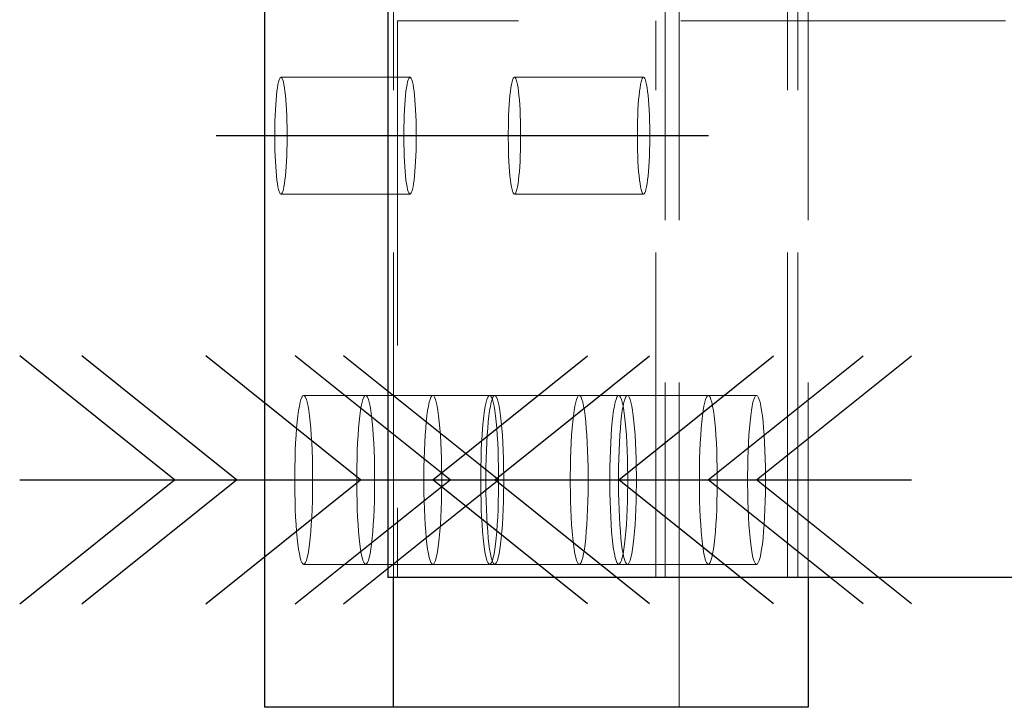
# Model space of a CAD drawing. Header units: millimetres. Extents: x 3526 to 4380, y 11541 to 12002.
# Tile 40 of 127: x 3574.12 to 3581.7, y 11852.39 to 11857.68. Entities that reach past the tile are written whole.
import ezdxf

# ---------------------------------------------------------------- set-up
doc = ezdxf.new("R2010")
doc.units = ezdxf.units.MM
doc.header["$LTSCALE"] = 10
doc.linetypes.add('HIDDEN', pattern=[0.375, 0.25, -0.125])
doc.linetypes.add('MITTE', pattern=[2, 1.25, -0.25, 0.25, -0.25])
for name, color, linetype in [('PS_BOLT', 4, 'Continuous'), ('PS_MID', 5, 'MITTE'), ('PS_SHAPE', 3, 'Continuous')]:
    doc.layers.add(name, color=color, linetype=linetype)
doc.layers.add('PS_Hidden', color=2, linetype='HIDDEN', lineweight=9)
doc.layers.add('PS_SOLID', color=7, linetype='Continuous', lineweight=30)

# ---------------------------------------------------------------- blocks, each defined once
blk = doc.blocks.new('*X306')
at = {"color": 30, "linetype": 'Continuous'}
for p, q in [((3577.4308, 11854.1351), (3576.2376, 11855.0897)), ((3579.4195, 11854.1351), (3580.6127, 11855.0897)), ((3576.2376, 11853.1806), (3577.4308, 11854.1351)), ((3576.2376, 11854.1351), (3580.6127, 11854.1351)), ((3580.6127, 11853.1806), (3579.4195, 11854.1351))]:
    blk.add_line(p, q, dxfattribs=at)
blk = doc.blocks.new('*X312')
at = {"color": 30, "linetype": 'Continuous'}
for p, q in [((3575.3083, 11854.1351), (3574.1151, 11855.0897)), ((3577.297, 11854.1351), (3578.4902, 11855.0897)), ((3574.1151, 11853.1806), (3575.3083, 11854.1351)), ((3574.1151, 11854.1351), (3578.4902, 11854.1351)), ((3578.4902, 11853.1806), (3577.297, 11854.1351))]:
    blk.add_line(p, q, dxfattribs=at)
blk = doc.blocks.new('*X313')
at = {"layer": 'PS_Hidden', "color": 2, "linetype": 'HIDDEN'}
for p, q in [((3579.1946, 11852.3851), (3579.1946, 11863.3851)), ((3576.9945, 11853.3851), (3576.9945, 11862.3851)), ((3579.0866, 11862.3851), (3579.0866, 11853.3851)), ((3580.0297, 11853.3851), (3580.0297, 11862.3851)), ((3580.1093, 11853.3851), (3580.1093, 11862.3851)), ((3580.1889, 11862.3851), (3580.1889, 11853.3851)), ((3660.4585, 11857.6701), (3577.0241, 11857.6701)), ((3577.0241, 11857.6701), (3577.0241, 11853.3851)), ((3579.0146, 11853.3851), (3579.0146, 11857.6701)), ((3576.1087, 11857.1987), (3576.1044, 11857.1786)), ((3576.1132, 11857.2145), (3576.1087, 11857.1987)), ((3576.1179, 11857.2259), (3576.1132, 11857.2145)), ((3576.1227, 11857.2328), (3576.1179, 11857.2259)), ((3576.1275, 11857.2351), (3576.1227, 11857.2328)), ((3576.1324, 11857.2328), (3576.1275, 11857.2351)), ((3577.1219, 11857.2351), (3576.1275, 11857.2351)), ((3576.1371, 11857.2259), (3576.1324, 11857.2328)), ((3576.1418, 11857.2145), (3576.1371, 11857.2259)), ((3576.1464, 11857.1987), (3576.1418, 11857.2145)), ((3576.1507, 11857.1786), (3576.1464, 11857.1987)), ((3577.0987, 11857.1786), (3577.1031, 11857.1987)), ((3577.1031, 11857.1987), (3577.1076, 11857.2145)), ((3577.1076, 11857.2145), (3577.1123, 11857.2259)), ((3577.1123, 11857.2259), (3577.1171, 11857.2328)), ((3577.1171, 11857.2328), (3577.1219, 11857.2351)), ((3577.1219, 11857.2351), (3577.1267, 11857.2328)), ((3577.1267, 11857.2328), (3577.1315, 11857.2259)), ((3577.1315, 11857.2259), (3577.1362, 11857.2145)), ((3577.1362, 11857.2145), (3577.1407, 11857.1987)), ((3577.1407, 11857.1987), (3577.1451, 11857.1786)), ((3577.9075, 11857.1987), (3577.9032, 11857.1786)), ((3577.9121, 11857.2145), (3577.9075, 11857.1987)), ((3577.9167, 11857.2259), (3577.9121, 11857.2145)), ((3577.9215, 11857.2328), (3577.9167, 11857.2259)), ((3577.9264, 11857.2351), (3577.9215, 11857.2328)), ((3577.9312, 11857.2328), (3577.9264, 11857.2351)), ((3578.9207, 11857.2351), (3577.9264, 11857.2351)), ((3577.936, 11857.2259), (3577.9312, 11857.2328)), ((3577.9407, 11857.2145), (3577.936, 11857.2259)), ((3577.9452, 11857.1987), (3577.9407, 11857.2145)), ((3577.9495, 11857.1786), (3577.9452, 11857.1987)), ((3578.8975, 11857.1786), (3578.9019, 11857.1987)), ((3578.9019, 11857.1987), (3578.9064, 11857.2145)), ((3578.9064, 11857.2145), (3578.9111, 11857.2259)), ((3578.9111, 11857.2259), (3578.9159, 11857.2328)), ((3578.9159, 11857.2328), (3578.9207, 11857.2351)), ((3578.9207, 11857.2351), (3578.9255, 11857.2328)), ((3578.9255, 11857.2328), (3578.9303, 11857.2259)), ((3578.9303, 11857.2259), (3578.935, 11857.2145)), ((3578.935, 11857.2145), (3578.9395, 11857.1987)), ((3578.9395, 11857.1987), (3578.9439, 11857.1786)), ((3576.0964, 11857.1266), (3576.0929, 11857.0952)), ((3576.1003, 11857.1545), (3576.0964, 11857.1266)), ((3576.1044, 11857.1786), (3576.1003, 11857.1545)), ((3576.1548, 11857.1545), (3576.1507, 11857.1786)), ((3576.1586, 11857.1266), (3576.1548, 11857.1545)), ((3576.1621, 11857.0952), (3576.1586, 11857.1266)), ((3577.0873, 11857.0952), (3577.0908, 11857.1266)), ((3577.0908, 11857.1266), (3577.0946, 11857.1545)), ((3577.0946, 11857.1545), (3577.0987, 11857.1786)), ((3577.1451, 11857.1786), (3577.1492, 11857.1545)), ((3577.1492, 11857.1545), (3577.153, 11857.1266)), ((3577.153, 11857.1266), (3577.1565, 11857.0952)), ((3577.8953, 11857.1266), (3577.8917, 11857.0952)), ((3577.8991, 11857.1545), (3577.8953, 11857.1266)), ((3577.9032, 11857.1786), (3577.8991, 11857.1545)), ((3577.9536, 11857.1545), (3577.9495, 11857.1786)), ((3577.9575, 11857.1266), (3577.9536, 11857.1545)), ((3577.961, 11857.0952), (3577.9575, 11857.1266)), ((3578.8861, 11857.0952), (3578.8896, 11857.1266)), ((3578.8896, 11857.1266), (3578.8934, 11857.1545)), ((3578.8934, 11857.1545), (3578.8975, 11857.1786)), ((3578.9439, 11857.1786), (3578.948, 11857.1545)), ((3578.948, 11857.1545), (3578.9518, 11857.1266)), ((3578.9518, 11857.1266), (3578.9553, 11857.0952)), ((3576.0898, 11857.0606), (3576.087, 11857.0232)), ((3576.0929, 11857.0952), (3576.0898, 11857.0606)), ((3576.1653, 11857.0606), (3576.1621, 11857.0952)), ((3576.1681, 11857.0232), (3576.1653, 11857.0606)), ((3577.0814, 11857.0232), (3577.0841, 11857.0606)), ((3577.0841, 11857.0606), (3577.0873, 11857.0952)), ((3577.1565, 11857.0952), (3577.1597, 11857.0606)), ((3577.1597, 11857.0606), (3577.1624, 11857.0232)), ((3577.8886, 11857.0606), (3577.8858, 11857.0232)), ((3577.8917, 11857.0952), (3577.8886, 11857.0606)), ((3577.9641, 11857.0606), (3577.961, 11857.0952)), ((3577.9669, 11857.0232), (3577.9641, 11857.0606)), ((3578.8802, 11857.0232), (3578.8829, 11857.0606)), ((3578.8829, 11857.0606), (3578.8861, 11857.0952)), ((3578.9553, 11857.0952), (3578.9585, 11857.0606)), ((3578.9585, 11857.0606), (3578.9612, 11857.0232)), ((3576.0847, 11856.9833), (3576.0828, 11856.9414)), ((3576.087, 11857.0232), (3576.0847, 11856.9833)), ((3576.1704, 11856.9833), (3576.1681, 11857.0232)), ((3576.1723, 11856.9414), (3576.1704, 11856.9833)), ((3577.0771, 11856.9414), (3577.079, 11856.9833)), ((3577.079, 11856.9833), (3577.0814, 11857.0232)), ((3577.1624, 11857.0232), (3577.1648, 11856.9833)), ((3577.1648, 11856.9833), (3577.1667, 11856.9414)), ((3577.8835, 11856.9833), (3577.8816, 11856.9414)), ((3577.8858, 11857.0232), (3577.8835, 11856.9833)), ((3577.9692, 11856.9833), (3577.9669, 11857.0232)), ((3577.9711, 11856.9414), (3577.9692, 11856.9833)), ((3578.8759, 11856.9414), (3578.8778, 11856.9833)), ((3578.8778, 11856.9833), (3578.8802, 11857.0232)), ((3578.9612, 11857.0232), (3578.9636, 11856.9833)), ((3578.9636, 11856.9833), (3578.9655, 11856.9414)), ((3576.0813, 11856.8979), (3576.0803, 11856.8533)), ((3576.0828, 11856.9414), (3576.0813, 11856.8979)), ((3576.1738, 11856.8979), (3576.1723, 11856.9414)), ((3576.1747, 11856.8533), (3576.1738, 11856.8979)), ((3577.0747, 11856.8533), (3577.0757, 11856.8979)), ((3577.0757, 11856.8979), (3577.0771, 11856.9414)), ((3577.1667, 11856.9414), (3577.1681, 11856.8979)), ((3577.1681, 11856.8979), (3577.1691, 11856.8533)), ((3577.8801, 11856.8979), (3577.8792, 11856.8533)), ((3577.8816, 11856.9414), (3577.8801, 11856.8979)), ((3577.9726, 11856.8979), (3577.9711, 11856.9414)), ((3577.9736, 11856.8533), (3577.9726, 11856.8979)), ((3578.8735, 11856.8533), (3578.8745, 11856.8979)), ((3578.8745, 11856.8979), (3578.8759, 11856.9414)), ((3578.9655, 11856.9414), (3578.9669, 11856.8979)), ((3578.9669, 11856.8979), (3578.9679, 11856.8533)), ((3576.0803, 11856.8533), (3576.0798, 11856.8079)), ((3576.1752, 11856.8079), (3576.1747, 11856.8533)), ((3577.0742, 11856.8079), (3577.0747, 11856.8533)), ((3577.1691, 11856.8533), (3577.1696, 11856.8079)), ((3577.8792, 11856.8533), (3577.8787, 11856.8079)), ((3577.9741, 11856.8079), (3577.9736, 11856.8533)), ((3578.873, 11856.8079), (3578.8735, 11856.8533)), ((3578.9679, 11856.8533), (3578.9684, 11856.8079)), ((3576.0798, 11856.8079), (3576.0798, 11856.7624)), ((3576.0798, 11856.7624), (3576.0803, 11856.717)), ((3576.1747, 11856.717), (3576.1752, 11856.7624)), ((3576.1752, 11856.7624), (3576.1752, 11856.8079)), ((3577.0742, 11856.7624), (3577.0742, 11856.8079)), ((3577.0747, 11856.717), (3577.0742, 11856.7624)), ((3577.1696, 11856.7624), (3577.1691, 11856.717)), ((3577.1696, 11856.8079), (3577.1696, 11856.7624)), ((3577.8787, 11856.8079), (3577.8787, 11856.7624)), ((3577.8787, 11856.7624), (3577.8792, 11856.717)), ((3577.9736, 11856.717), (3577.9741, 11856.7624)), ((3577.9741, 11856.7624), (3577.9741, 11856.8079)), ((3578.873, 11856.7624), (3578.873, 11856.8079)), ((3578.8735, 11856.717), (3578.873, 11856.7624)), ((3578.9684, 11856.7624), (3578.9679, 11856.717)), ((3578.9684, 11856.8079), (3578.9684, 11856.7624)), ((3576.0803, 11856.717), (3576.0813, 11856.6724)), ((3576.0813, 11856.6724), (3576.0828, 11856.6289)), ((3576.1723, 11856.6289), (3576.1738, 11856.6724)), ((3576.1738, 11856.6724), (3576.1747, 11856.717)), ((3577.0757, 11856.6724), (3577.0747, 11856.717)), ((3577.0771, 11856.6289), (3577.0757, 11856.6724)), ((3577.1681, 11856.6724), (3577.1667, 11856.6289)), ((3577.1691, 11856.717), (3577.1681, 11856.6724)), ((3577.8792, 11856.717), (3577.8801, 11856.6724)), ((3577.8801, 11856.6724), (3577.8816, 11856.6289)), ((3577.9711, 11856.6289), (3577.9726, 11856.6724)), ((3577.9726, 11856.6724), (3577.9736, 11856.717)), ((3578.8745, 11856.6724), (3578.8735, 11856.717)), ((3578.8759, 11856.6289), (3578.8745, 11856.6724)), ((3578.9669, 11856.6724), (3578.9655, 11856.6289)), ((3578.9679, 11856.717), (3578.9669, 11856.6724)), ((3576.0828, 11856.6289), (3576.0847, 11856.587)), ((3576.1704, 11856.587), (3576.1723, 11856.6289)), ((3577.079, 11856.587), (3577.0771, 11856.6289)), ((3577.1667, 11856.6289), (3577.1648, 11856.587)), ((3577.8816, 11856.6289), (3577.8835, 11856.587)), ((3577.9692, 11856.587), (3577.9711, 11856.6289)), ((3578.8778, 11856.587), (3578.8759, 11856.6289)), ((3578.9655, 11856.6289), (3578.9636, 11856.587)), ((3576.0847, 11856.587), (3576.087, 11856.5471)), ((3576.087, 11856.5471), (3576.0898, 11856.5097)), ((3576.1653, 11856.5097), (3576.1681, 11856.5471)), ((3576.1681, 11856.5471), (3576.1704, 11856.587)), ((3577.0814, 11856.5471), (3577.079, 11856.587)), ((3577.0841, 11856.5097), (3577.0814, 11856.5471)), ((3577.1624, 11856.5471), (3577.1597, 11856.5097)), ((3577.1648, 11856.587), (3577.1624, 11856.5471)), ((3577.8835, 11856.587), (3577.8858, 11856.5471)), ((3577.8858, 11856.5471), (3577.8886, 11856.5097)), ((3577.9641, 11856.5097), (3577.9669, 11856.5471)), ((3577.9669, 11856.5471), (3577.9692, 11856.587)), ((3578.8802, 11856.5471), (3578.8778, 11856.587)), ((3578.8829, 11856.5097), (3578.8802, 11856.5471)), ((3578.9612, 11856.5471), (3578.9585, 11856.5097)), ((3578.9636, 11856.587), (3578.9612, 11856.5471)), ((3576.0898, 11856.5097), (3576.0929, 11856.4751)), ((3576.0929, 11856.4751), (3576.0964, 11856.4437)), ((3576.0964, 11856.4437), (3576.1003, 11856.4158)), ((3576.1548, 11856.4158), (3576.1586, 11856.4437)), ((3576.1586, 11856.4437), (3576.1621, 11856.4751)), ((3576.1621, 11856.4751), (3576.1653, 11856.5097)), ((3577.0873, 11856.4751), (3577.0841, 11856.5097)), ((3577.0908, 11856.4437), (3577.0873, 11856.4751)), ((3577.0946, 11856.4158), (3577.0908, 11856.4437)), ((3577.153, 11856.4437), (3577.1492, 11856.4158)), ((3577.1565, 11856.4751), (3577.153, 11856.4437)), ((3577.1597, 11856.5097), (3577.1565, 11856.4751)), ((3577.8886, 11856.5097), (3577.8917, 11856.4751)), ((3577.8917, 11856.4751), (3577.8953, 11856.4437)), ((3577.8953, 11856.4437), (3577.8991, 11856.4158)), ((3577.9536, 11856.4158), (3577.9575, 11856.4437)), ((3577.9575, 11856.4437), (3577.961, 11856.4751)), ((3577.961, 11856.4751), (3577.9641, 11856.5097)), ((3578.8861, 11856.4751), (3578.8829, 11856.5097)), ((3578.8896, 11856.4437), (3578.8861, 11856.4751)), ((3578.8934, 11856.4158), (3578.8896, 11856.4437)), ((3578.9518, 11856.4437), (3578.948, 11856.4158)), ((3578.9553, 11856.4751), (3578.9518, 11856.4437)), ((3578.9585, 11856.5097), (3578.9553, 11856.4751)), ((3576.1003, 11856.4158), (3576.1044, 11856.3917)), ((3576.1044, 11856.3917), (3576.1087, 11856.3716)), ((3576.1087, 11856.3716), (3576.1132, 11856.3558)), ((3576.1418, 11856.3558), (3576.1464, 11856.3716)), ((3576.1464, 11856.3716), (3576.1507, 11856.3917)), ((3576.1507, 11856.3917), (3576.1548, 11856.4158)), ((3577.0987, 11856.3917), (3577.0946, 11856.4158)), ((3577.1031, 11856.3716), (3577.0987, 11856.3917)), ((3577.1076, 11856.3558), (3577.1031, 11856.3716)), ((3577.1407, 11856.3716), (3577.1362, 11856.3558)), ((3577.1451, 11856.3917), (3577.1407, 11856.3716)), ((3577.1492, 11856.4158), (3577.1451, 11856.3917)), ((3577.8991, 11856.4158), (3577.9032, 11856.3917)), ((3577.9032, 11856.3917), (3577.9075, 11856.3716)), ((3577.9075, 11856.3716), (3577.9121, 11856.3558)), ((3577.9407, 11856.3558), (3577.9452, 11856.3716)), ((3577.9452, 11856.3716), (3577.9495, 11856.3917)), ((3577.9495, 11856.3917), (3577.9536, 11856.4158)), ((3578.8975, 11856.3917), (3578.8934, 11856.4158)), ((3578.9019, 11856.3716), (3578.8975, 11856.3917)), ((3578.9064, 11856.3558), (3578.9019, 11856.3716)), ((3578.9395, 11856.3716), (3578.935, 11856.3558)), ((3578.9439, 11856.3917), (3578.9395, 11856.3716)), ((3578.948, 11856.4158), (3578.9439, 11856.3917)), ((3576.1132, 11856.3558), (3576.1179, 11856.3444)), ((3576.1179, 11856.3444), (3576.1227, 11856.3375)), ((3576.1227, 11856.3375), (3576.1275, 11856.3351)), ((3576.1275, 11856.3351), (3576.1324, 11856.3375)), ((3577.1219, 11856.3351), (3576.1275, 11856.3351)), ((3576.1324, 11856.3375), (3576.1371, 11856.3444)), ((3576.1371, 11856.3444), (3576.1418, 11856.3558)), ((3577.1123, 11856.3444), (3577.1076, 11856.3558)), ((3577.1171, 11856.3375), (3577.1123, 11856.3444)), ((3577.1219, 11856.3351), (3577.1171, 11856.3375)), ((3577.1267, 11856.3375), (3577.1219, 11856.3351)), ((3577.1315, 11856.3444), (3577.1267, 11856.3375)), ((3577.1362, 11856.3558), (3577.1315, 11856.3444)), ((3577.9121, 11856.3558), (3577.9167, 11856.3444)), ((3577.9167, 11856.3444), (3577.9215, 11856.3375)), ((3577.9215, 11856.3375), (3577.9264, 11856.3351)), ((3577.9264, 11856.3351), (3577.9312, 11856.3375)), ((3578.9207, 11856.3351), (3577.9264, 11856.3351)), ((3577.9312, 11856.3375), (3577.936, 11856.3444)), ((3577.936, 11856.3444), (3577.9407, 11856.3558)), ((3578.9111, 11856.3444), (3578.9064, 11856.3558)), ((3578.9159, 11856.3375), (3578.9111, 11856.3444)), ((3578.9207, 11856.3351), (3578.9159, 11856.3375)), ((3578.9255, 11856.3375), (3578.9207, 11856.3351)), ((3578.9303, 11856.3444), (3578.9255, 11856.3375)), ((3578.935, 11856.3558), (3578.9303, 11856.3444)), ((3576.2888, 11854.7718), (3576.282, 11854.7553)), ((3576.2957, 11854.7818), (3576.2888, 11854.7718)), ((3576.3026, 11854.7851), (3576.2957, 11854.7818)), ((3576.3096, 11854.7818), (3576.3026, 11854.7851)), ((3577.297, 11854.7851), (3576.3026, 11854.7851)), ((3576.3165, 11854.7718), (3576.3096, 11854.7818)), ((3576.3233, 11854.7553), (3576.3165, 11854.7718)), ((3576.7663, 11854.7718), (3576.7596, 11854.7553)), ((3576.7732, 11854.7818), (3576.7663, 11854.7718)), ((3576.7802, 11854.7851), (3576.7732, 11854.7818)), ((3576.7872, 11854.7818), (3576.7802, 11854.7851)), ((3576.7941, 11854.7718), (3576.7872, 11854.7818)), ((3576.8009, 11854.7553), (3576.7941, 11854.7718)), ((3577.2763, 11854.7553), (3577.2831, 11854.7718)), ((3577.2831, 11854.7718), (3577.29, 11854.7818)), ((3577.29, 11854.7818), (3577.297, 11854.7851)), ((3577.297, 11854.7851), (3577.304, 11854.7818)), ((3577.7746, 11854.7851), (3577.297, 11854.7851)), ((3577.304, 11854.7818), (3577.3109, 11854.7718)), ((3577.3109, 11854.7718), (3577.3176, 11854.7553)), ((3577.7214, 11854.7718), (3577.7147, 11854.7553)), ((3577.7284, 11854.7818), (3577.7214, 11854.7718)), ((3577.7353, 11854.7851), (3577.7284, 11854.7818)), ((3577.7423, 11854.7818), (3577.7353, 11854.7851)), ((3577.7492, 11854.7718), (3577.7423, 11854.7818)), ((3577.756, 11854.7553), (3577.7492, 11854.7718)), ((3577.7539, 11854.7553), (3577.7607, 11854.7718)), ((3577.7607, 11854.7718), (3577.7676, 11854.7818)), ((3577.7676, 11854.7818), (3577.7746, 11854.7851)), ((3577.7746, 11854.7851), (3577.7815, 11854.7818)), ((3578.7297, 11854.7851), (3577.7746, 11854.7851)), ((3577.7815, 11854.7818), (3577.7884, 11854.7718)), ((3577.7884, 11854.7718), (3577.7952, 11854.7553)), ((3578.4113, 11854.7718), (3578.4045, 11854.7553)), ((3578.4182, 11854.7818), (3578.4113, 11854.7718)), ((3578.4251, 11854.7851), (3578.4182, 11854.7818)), ((3578.4321, 11854.7818), (3578.4251, 11854.7851)), ((3578.439, 11854.7718), (3578.4321, 11854.7818)), ((3578.4458, 11854.7553), (3578.439, 11854.7718)), ((3578.709, 11854.7553), (3578.7158, 11854.7718)), ((3578.7158, 11854.7718), (3578.7227, 11854.7818)), ((3578.7227, 11854.7818), (3578.7297, 11854.7851)), ((3578.7297, 11854.7851), (3578.7367, 11854.7818)), ((3579.4195, 11854.7851), (3578.7297, 11854.7851)), ((3578.7367, 11854.7818), (3578.7436, 11854.7718)), ((3578.7436, 11854.7718), (3578.7503, 11854.7553)), ((3578.7827, 11854.7718), (3578.7759, 11854.7553)), ((3578.7896, 11854.7818), (3578.7827, 11854.7718)), ((3578.7966, 11854.7851), (3578.7896, 11854.7818)), ((3578.8036, 11854.7818), (3578.7966, 11854.7851)), ((3578.8105, 11854.7718), (3578.8036, 11854.7818)), ((3578.8172, 11854.7553), (3578.8105, 11854.7718)), ((3579.3989, 11854.7553), (3579.4056, 11854.7718)), ((3579.4056, 11854.7718), (3579.4125, 11854.7818)), ((3579.4125, 11854.7818), (3579.4195, 11854.7851)), ((3579.4195, 11854.7851), (3579.4265, 11854.7818)), ((3579.7909, 11854.7851), (3579.4195, 11854.7851)), ((3579.4265, 11854.7818), (3579.4334, 11854.7718)), ((3579.4334, 11854.7718), (3579.4402, 11854.7553)), ((3579.7703, 11854.7553), (3579.7771, 11854.7718)), ((3579.7771, 11854.7718), (3579.784, 11854.7818)), ((3579.784, 11854.7818), (3579.7909, 11854.7851)), ((3579.7909, 11854.7851), (3579.7979, 11854.7818)), ((3579.7979, 11854.7818), (3579.8048, 11854.7718)), ((3579.8048, 11854.7718), (3579.8116, 11854.7553)), ((3576.2692, 11854.7035), (3576.2632, 11854.6686)), ((3576.2754, 11854.7325), (3576.2692, 11854.7035)), ((3576.282, 11854.7553), (3576.2754, 11854.7325)), ((3576.3298, 11854.7325), (3576.3233, 11854.7553)), ((3576.3361, 11854.7035), (3576.3298, 11854.7325)), ((3576.342, 11854.6686), (3576.3361, 11854.7035)), ((3576.7467, 11854.7035), (3576.7408, 11854.6686)), ((3576.753, 11854.7325), (3576.7467, 11854.7035)), ((3576.7596, 11854.7553), (3576.753, 11854.7325)), ((3576.8074, 11854.7325), (3576.8009, 11854.7553)), ((3576.8137, 11854.7035), (3576.8074, 11854.7325)), ((3576.8196, 11854.6686), (3576.8137, 11854.7035)), ((3577.2576, 11854.6686), (3577.2635, 11854.7035)), ((3577.2635, 11854.7035), (3577.2698, 11854.7325)), ((3577.2698, 11854.7325), (3577.2763, 11854.7553)), ((3577.3176, 11854.7553), (3577.3242, 11854.7325)), ((3577.3242, 11854.7325), (3577.3305, 11854.7035)), ((3577.3305, 11854.7035), (3577.3364, 11854.6686)), ((3577.7019, 11854.7035), (3577.6959, 11854.6686)), ((3577.7081, 11854.7325), (3577.7019, 11854.7035)), ((3577.7147, 11854.7553), (3577.7081, 11854.7325)), ((3577.7352, 11854.6686), (3577.7411, 11854.7035)), ((3577.7411, 11854.7035), (3577.7474, 11854.7325)), ((3577.7474, 11854.7325), (3577.7539, 11854.7553)), ((3577.7625, 11854.7325), (3577.756, 11854.7553)), ((3577.7688, 11854.7035), (3577.7625, 11854.7325)), ((3577.7747, 11854.6686), (3577.7688, 11854.7035)), ((3577.7952, 11854.7553), (3577.8018, 11854.7325)), ((3577.8018, 11854.7325), (3577.808, 11854.7035)), ((3577.808, 11854.7035), (3577.814, 11854.6686)), ((3578.3917, 11854.7035), (3578.3857, 11854.6686)), ((3578.3979, 11854.7325), (3578.3917, 11854.7035)), ((3578.4045, 11854.7553), (3578.3979, 11854.7325)), ((3578.4524, 11854.7325), (3578.4458, 11854.7553)), ((3578.4586, 11854.7035), (3578.4524, 11854.7325)), ((3578.4646, 11854.6686), (3578.4586, 11854.7035)), ((3578.6903, 11854.6686), (3578.6962, 11854.7035)), ((3578.6962, 11854.7035), (3578.7025, 11854.7325)), ((3578.7025, 11854.7325), (3578.709, 11854.7553)), ((3578.7503, 11854.7553), (3578.7569, 11854.7325)), ((3578.7569, 11854.7325), (3578.7632, 11854.7035)), ((3578.7631, 11854.7035), (3578.7572, 11854.6686)), ((3578.7694, 11854.7325), (3578.7631, 11854.7035)), ((3578.7632, 11854.7035), (3578.7691, 11854.6686)), ((3578.7759, 11854.7553), (3578.7694, 11854.7325)), ((3578.8238, 11854.7325), (3578.8172, 11854.7553)), ((3578.8301, 11854.7035), (3578.8238, 11854.7325)), ((3578.836, 11854.6686), (3578.8301, 11854.7035)), ((3579.3801, 11854.6686), (3579.386, 11854.7035)), ((3579.386, 11854.7035), (3579.3923, 11854.7325)), ((3579.3923, 11854.7325), (3579.3989, 11854.7553)), ((3579.4402, 11854.7553), (3579.4467, 11854.7325)), ((3579.4467, 11854.7325), (3579.453, 11854.7035)), ((3579.453, 11854.7035), (3579.4589, 11854.6686)), ((3579.7515, 11854.6686), (3579.7575, 11854.7035)), ((3579.7575, 11854.7035), (3579.7637, 11854.7325)), ((3579.7637, 11854.7325), (3579.7703, 11854.7553)), ((3579.8116, 11854.7553), (3579.8181, 11854.7325)), ((3579.8181, 11854.7325), (3579.8244, 11854.7035)), ((3579.8244, 11854.7035), (3579.8303, 11854.6686)), ((3576.2577, 11854.6283), (3576.2526, 11854.583)), ((3576.2632, 11854.6686), (3576.2577, 11854.6283)), ((3576.3476, 11854.6283), (3576.342, 11854.6686)), ((3576.3526, 11854.583), (3576.3476, 11854.6283)), ((3576.7353, 11854.6283), (3576.7302, 11854.583)), ((3576.7408, 11854.6686), (3576.7353, 11854.6283)), ((3576.8251, 11854.6283), (3576.8196, 11854.6686)), ((3576.8302, 11854.583), (3576.8251, 11854.6283)), ((3577.247, 11854.583), (3577.2521, 11854.6283)), ((3577.2521, 11854.6283), (3577.2576, 11854.6686)), ((3577.3364, 11854.6686), (3577.3419, 11854.6283)), ((3577.3419, 11854.6283), (3577.347, 11854.583)), ((3577.6904, 11854.6283), (3577.6853, 11854.583)), ((3577.6959, 11854.6686), (3577.6904, 11854.6283)), ((3577.7246, 11854.583), (3577.7296, 11854.6283)), ((3577.7296, 11854.6283), (3577.7352, 11854.6686)), ((3577.7803, 11854.6283), (3577.7747, 11854.6686)), ((3577.7853, 11854.583), (3577.7803, 11854.6283)), ((3577.814, 11854.6686), (3577.8195, 11854.6283)), ((3577.8195, 11854.6283), (3577.8246, 11854.583)), ((3578.3802, 11854.6283), (3578.3752, 11854.583)), ((3578.3857, 11854.6686), (3578.3802, 11854.6283)), ((3578.4701, 11854.6283), (3578.4646, 11854.6686)), ((3578.4751, 11854.583), (3578.4701, 11854.6283)), ((3578.6797, 11854.583), (3578.6848, 11854.6283)), ((3578.6848, 11854.6283), (3578.6903, 11854.6686)), ((3578.7517, 11854.6283), (3578.7466, 11854.583)), ((3578.7572, 11854.6686), (3578.7517, 11854.6283)), ((3578.7691, 11854.6686), (3578.7746, 11854.6283)), ((3578.7746, 11854.6283), (3578.7797, 11854.583)), ((3578.8415, 11854.6283), (3578.836, 11854.6686)), ((3578.8466, 11854.583), (3578.8415, 11854.6283)), ((3579.3695, 11854.583), (3579.3746, 11854.6283)), ((3579.3746, 11854.6283), (3579.3801, 11854.6686)), ((3579.4589, 11854.6686), (3579.4644, 11854.6283)), ((3579.4644, 11854.6283), (3579.4695, 11854.583)), ((3579.7409, 11854.583), (3579.746, 11854.6283)), ((3579.746, 11854.6283), (3579.7515, 11854.6686)), ((3579.8303, 11854.6686), (3579.8359, 11854.6283)), ((3579.8359, 11854.6283), (3579.8409, 11854.583)), ((3576.2526, 11854.583), (3576.2481, 11854.533)), ((3576.3572, 11854.533), (3576.3526, 11854.583)), ((3576.7302, 11854.583), (3576.7257, 11854.533)), ((3576.8348, 11854.533), (3576.8302, 11854.583)), ((3577.2424, 11854.533), (3577.247, 11854.583)), ((3577.347, 11854.583), (3577.3515, 11854.533)), ((3577.6853, 11854.583), (3577.6808, 11854.533)), ((3577.72, 11854.533), (3577.7246, 11854.583)), ((3577.7899, 11854.533), (3577.7853, 11854.583)), ((3577.8246, 11854.583), (3577.8291, 11854.533)), ((3578.3752, 11854.583), (3578.3706, 11854.533)), ((3578.4797, 11854.533), (3578.4751, 11854.583)), ((3578.6751, 11854.533), (3578.6797, 11854.583)), ((3578.7466, 11854.583), (3578.742, 11854.533)), ((3578.7797, 11854.583), (3578.7842, 11854.533)), ((3578.8511, 11854.533), (3578.8466, 11854.583)), ((3579.365, 11854.533), (3579.3695, 11854.583)), ((3579.4695, 11854.583), (3579.474, 11854.533)), ((3579.7364, 11854.533), (3579.7409, 11854.583)), ((3579.8409, 11854.583), (3579.8455, 11854.533)), ((3576.2441, 11854.479), (3576.2407, 11854.4214)), ((3576.2481, 11854.533), (3576.2441, 11854.479)), ((3576.3612, 11854.479), (3576.3572, 11854.533)), ((3576.3646, 11854.4214), (3576.3612, 11854.479)), ((3576.7217, 11854.479), (3576.7183, 11854.4214)), ((3576.7257, 11854.533), (3576.7217, 11854.479)), ((3576.8387, 11854.479), (3576.8348, 11854.533)), ((3576.8421, 11854.4214), (3576.8387, 11854.479)), ((3577.2351, 11854.4214), (3577.2385, 11854.479)), ((3577.2385, 11854.479), (3577.2424, 11854.533)), ((3577.3515, 11854.533), (3577.3555, 11854.479)), ((3577.3555, 11854.479), (3577.3589, 11854.4214)), ((3577.6768, 11854.479), (3577.6734, 11854.4214)), ((3577.6808, 11854.533), (3577.6768, 11854.479)), ((3577.7126, 11854.4214), (3577.716, 11854.479)), ((3577.716, 11854.479), (3577.72, 11854.533)), ((3577.7939, 11854.479), (3577.7899, 11854.533)), ((3577.7973, 11854.4214), (3577.7939, 11854.479)), ((3577.8291, 11854.533), (3577.8331, 11854.479)), ((3577.8331, 11854.479), (3577.8365, 11854.4214)), ((3578.3666, 11854.479), (3578.3632, 11854.4214)), ((3578.3706, 11854.533), (3578.3666, 11854.479)), ((3578.4837, 11854.479), (3578.4797, 11854.533)), ((3578.4871, 11854.4214), (3578.4837, 11854.479)), ((3578.6678, 11854.4214), (3578.6711, 11854.479)), ((3578.6711, 11854.479), (3578.6751, 11854.533)), ((3578.738, 11854.479), (3578.7347, 11854.4214)), ((3578.742, 11854.533), (3578.738, 11854.479)), ((3578.7842, 11854.533), (3578.7882, 11854.479)), ((3578.7882, 11854.479), (3578.7916, 11854.4214)), ((3578.8551, 11854.479), (3578.8511, 11854.533)), ((3578.8585, 11854.4214), (3578.8551, 11854.479)), ((3579.3576, 11854.4214), (3579.361, 11854.479)), ((3579.361, 11854.479), (3579.365, 11854.533)), ((3579.474, 11854.533), (3579.478, 11854.479)), ((3579.478, 11854.479), (3579.4814, 11854.4214)), ((3579.729, 11854.4214), (3579.7324, 11854.479)), ((3579.7324, 11854.479), (3579.7364, 11854.533)), ((3579.8455, 11854.533), (3579.8495, 11854.479)), ((3579.8495, 11854.479), (3579.8529, 11854.4214)), ((3576.2407, 11854.4214), (3576.238, 11854.3609)), ((3576.3673, 11854.3609), (3576.3646, 11854.4214)), ((3576.7183, 11854.4214), (3576.7155, 11854.3609)), ((3576.8449, 11854.3609), (3576.8421, 11854.4214)), ((3577.2323, 11854.3609), (3577.2351, 11854.4214)), ((3577.3589, 11854.4214), (3577.3617, 11854.3609)), ((3577.6734, 11854.4214), (3577.6706, 11854.3609)), ((3577.7099, 11854.3609), (3577.7126, 11854.4214)), ((3577.8, 11854.3609), (3577.7973, 11854.4214)), ((3577.8365, 11854.4214), (3577.8392, 11854.3609)), ((3578.3632, 11854.4214), (3578.3605, 11854.3609)), ((3578.4898, 11854.3609), (3578.4871, 11854.4214)), ((3578.665, 11854.3609), (3578.6678, 11854.4214)), ((3578.7347, 11854.4214), (3578.7319, 11854.3609)), ((3578.7916, 11854.4214), (3578.7944, 11854.3609)), ((3578.8613, 11854.3609), (3578.8585, 11854.4214)), ((3579.3548, 11854.3609), (3579.3576, 11854.4214)), ((3579.4814, 11854.4214), (3579.4842, 11854.3609)), ((3579.7263, 11854.3609), (3579.729, 11854.4214)), ((3579.8529, 11854.4214), (3579.8556, 11854.3609)), ((3576.238, 11854.3609), (3576.2359, 11854.2981)), ((3576.3694, 11854.2981), (3576.3673, 11854.3609)), ((3576.7155, 11854.3609), (3576.7134, 11854.2981)), ((3576.847, 11854.2981), (3576.8449, 11854.3609)), ((3577.2302, 11854.2981), (3577.2323, 11854.3609)), ((3577.3617, 11854.3609), (3577.3638, 11854.2981)), ((3577.6706, 11854.3609), (3577.6686, 11854.2981)), ((3577.7078, 11854.2981), (3577.7099, 11854.3609)), ((3577.8021, 11854.2981), (3577.8, 11854.3609)), ((3577.8392, 11854.3609), (3577.8413, 11854.2981)), ((3578.3605, 11854.3609), (3578.3584, 11854.2981)), ((3578.4919, 11854.2981), (3578.4898, 11854.3609)), ((3578.6629, 11854.2981), (3578.665, 11854.3609)), ((3578.7319, 11854.3609), (3578.7298, 11854.2981)), ((3578.7944, 11854.3609), (3578.7965, 11854.2981)), ((3578.8634, 11854.2981), (3578.8613, 11854.3609)), ((3579.3527, 11854.2981), (3579.3548, 11854.3609)), ((3579.4842, 11854.3609), (3579.4863, 11854.2981)), ((3579.7242, 11854.2981), (3579.7263, 11854.3609)), ((3579.8556, 11854.3609), (3579.8577, 11854.2981)), ((3576.2359, 11854.2981), (3576.2345, 11854.2336)), ((3576.3708, 11854.2336), (3576.3694, 11854.2981)), ((3576.7134, 11854.2981), (3576.712, 11854.2336)), ((3576.8484, 11854.2336), (3576.847, 11854.2981)), ((3577.2288, 11854.2336), (3577.2302, 11854.2981)), ((3577.3638, 11854.2981), (3577.3652, 11854.2336)), ((3577.6686, 11854.2981), (3577.6671, 11854.2336)), ((3577.7064, 11854.2336), (3577.7078, 11854.2981)), ((3577.8035, 11854.2336), (3577.8021, 11854.2981)), ((3577.8413, 11854.2981), (3577.8427, 11854.2336)), ((3578.3584, 11854.2981), (3578.357, 11854.2336)), ((3578.4933, 11854.2336), (3578.4919, 11854.2981)), ((3578.6615, 11854.2336), (3578.6629, 11854.2981)), ((3578.7298, 11854.2981), (3578.7284, 11854.2336)), ((3578.7965, 11854.2981), (3578.7979, 11854.2336)), ((3578.8648, 11854.2336), (3578.8634, 11854.2981)), ((3579.3513, 11854.2336), (3579.3527, 11854.2981)), ((3579.4863, 11854.2981), (3579.4877, 11854.2336)), ((3579.7228, 11854.2336), (3579.7242, 11854.2981)), ((3579.8577, 11854.2981), (3579.8591, 11854.2336)), ((3576.2345, 11854.2336), (3576.2337, 11854.1681)), ((3576.2337, 11854.1681), (3576.2337, 11854.1022)), ((3576.3715, 11854.1681), (3576.3708, 11854.2336)), ((3576.3715, 11854.1022), (3576.3715, 11854.1681)), ((3576.712, 11854.2336), (3576.7113, 11854.1681)), ((3576.7113, 11854.1681), (3576.7113, 11854.1022)), ((3576.8491, 11854.1681), (3576.8484, 11854.2336)), ((3576.8491, 11854.1022), (3576.8491, 11854.1681)), ((3577.2281, 11854.1681), (3577.2288, 11854.2336)), ((3577.2281, 11854.1022), (3577.2281, 11854.1681)), ((3577.3652, 11854.2336), (3577.3659, 11854.1681)), ((3577.3659, 11854.1681), (3577.3659, 11854.1022)), ((3577.6671, 11854.2336), (3577.6664, 11854.1681)), ((3577.6664, 11854.1681), (3577.6664, 11854.1022)), ((3577.7057, 11854.1681), (3577.7064, 11854.2336)), ((3577.7057, 11854.1022), (3577.7057, 11854.1681)), ((3577.8042, 11854.1681), (3577.8035, 11854.2336)), ((3577.8042, 11854.1022), (3577.8042, 11854.1681)), ((3577.8427, 11854.2336), (3577.8435, 11854.1681)), ((3577.8435, 11854.1681), (3577.8435, 11854.1022)), ((3578.357, 11854.2336), (3578.3563, 11854.1681)), ((3578.3563, 11854.1681), (3578.3563, 11854.1022)), ((3578.494, 11854.1681), (3578.4933, 11854.2336)), ((3578.494, 11854.1022), (3578.494, 11854.1681)), ((3578.6608, 11854.1681), (3578.6615, 11854.2336)), ((3578.6608, 11854.1022), (3578.6608, 11854.1681)), ((3578.7284, 11854.2336), (3578.7277, 11854.1681)), ((3578.7277, 11854.1681), (3578.7277, 11854.1022)), ((3578.7979, 11854.2336), (3578.7986, 11854.1681)), ((3578.7986, 11854.1681), (3578.7986, 11854.1022)), ((3578.8655, 11854.1681), (3578.8648, 11854.2336)), ((3578.8655, 11854.1022), (3578.8655, 11854.1681)), ((3579.3506, 11854.1681), (3579.3513, 11854.2336)), ((3579.3506, 11854.1022), (3579.3506, 11854.1681)), ((3579.4877, 11854.2336), (3579.4884, 11854.1681)), ((3579.4884, 11854.1681), (3579.4884, 11854.1022)), ((3579.722, 11854.1681), (3579.7228, 11854.2336)), ((3579.722, 11854.1022), (3579.722, 11854.1681)), ((3579.8591, 11854.2336), (3579.8598, 11854.1681)), ((3579.8598, 11854.1681), (3579.8598, 11854.1022)), ((3576.2337, 11854.1022), (3576.2345, 11854.0367)), ((3576.3708, 11854.0367), (3576.3715, 11854.1022)), ((3576.7113, 11854.1022), (3576.712, 11854.0367)), ((3576.8484, 11854.0367), (3576.8491, 11854.1022)), ((3577.2288, 11854.0367), (3577.2281, 11854.1022)), ((3577.3659, 11854.1022), (3577.3652, 11854.0367)), ((3577.6664, 11854.1022), (3577.6671, 11854.0367)), ((3577.7064, 11854.0367), (3577.7057, 11854.1022)), ((3577.8035, 11854.0367), (3577.8042, 11854.1022)), ((3577.8435, 11854.1022), (3577.8427, 11854.0367)), ((3578.3563, 11854.1022), (3578.357, 11854.0367)), ((3578.4933, 11854.0367), (3578.494, 11854.1022)), ((3578.6615, 11854.0367), (3578.6608, 11854.1022)), ((3578.7277, 11854.1022), (3578.7284, 11854.0367)), ((3578.7986, 11854.1022), (3578.7979, 11854.0367)), ((3578.8648, 11854.0367), (3578.8655, 11854.1022)), ((3579.3513, 11854.0367), (3579.3506, 11854.1022)), ((3579.4884, 11854.1022), (3579.4877, 11854.0367)), ((3579.7228, 11854.0367), (3579.722, 11854.1022)), ((3579.8598, 11854.1022), (3579.8591, 11854.0367)), ((3576.2345, 11854.0367), (3576.2359, 11853.9722)), ((3576.3694, 11853.9722), (3576.3708, 11854.0367)), ((3576.712, 11854.0367), (3576.7134, 11853.9722)), ((3576.847, 11853.9722), (3576.8484, 11854.0367)), ((3577.2302, 11853.9722), (3577.2288, 11854.0367)), ((3577.3652, 11854.0367), (3577.3638, 11853.9722)), ((3577.6671, 11854.0367), (3577.6686, 11853.9722)), ((3577.7078, 11853.9722), (3577.7064, 11854.0367)), ((3577.8021, 11853.9722), (3577.8035, 11854.0367)), ((3577.8427, 11854.0367), (3577.8413, 11853.9722)), ((3578.357, 11854.0367), (3578.3584, 11853.9722)), ((3578.4919, 11853.9722), (3578.4933, 11854.0367)), ((3578.6629, 11853.9722), (3578.6615, 11854.0367)), ((3578.7284, 11854.0367), (3578.7298, 11853.9722)), ((3578.7979, 11854.0367), (3578.7965, 11853.9722)), ((3578.8634, 11853.9722), (3578.8648, 11854.0367)), ((3579.3527, 11853.9722), (3579.3513, 11854.0367)), ((3579.4877, 11854.0367), (3579.4863, 11853.9722)), ((3579.7242, 11853.9722), (3579.7228, 11854.0367)), ((3579.8591, 11854.0367), (3579.8577, 11853.9722)), ((3576.2359, 11853.9722), (3576.238, 11853.9094)), ((3576.3673, 11853.9094), (3576.3694, 11853.9722)), ((3576.7134, 11853.9722), (3576.7155, 11853.9094)), ((3576.8449, 11853.9094), (3576.847, 11853.9722)), ((3577.2323, 11853.9094), (3577.2302, 11853.9722)), ((3577.3638, 11853.9722), (3577.3617, 11853.9094)), ((3577.6686, 11853.9722), (3577.6706, 11853.9094)), ((3577.7099, 11853.9094), (3577.7078, 11853.9722)), ((3577.8, 11853.9094), (3577.8021, 11853.9722)), ((3577.8413, 11853.9722), (3577.8392, 11853.9094)), ((3578.3584, 11853.9722), (3578.3605, 11853.9094)), ((3578.4898, 11853.9094), (3578.4919, 11853.9722)), ((3578.665, 11853.9094), (3578.6629, 11853.9722)), ((3578.7298, 11853.9722), (3578.7319, 11853.9094)), ((3578.7965, 11853.9722), (3578.7944, 11853.9094)), ((3578.8613, 11853.9094), (3578.8634, 11853.9722)), ((3579.3548, 11853.9094), (3579.3527, 11853.9722)), ((3579.4863, 11853.9722), (3579.4842, 11853.9094)), ((3579.7263, 11853.9094), (3579.7242, 11853.9722)), ((3579.8577, 11853.9722), (3579.8556, 11853.9094)), ((3576.238, 11853.9094), (3576.2407, 11853.8489)), ((3576.3646, 11853.8489), (3576.3673, 11853.9094)), ((3576.7155, 11853.9094), (3576.7183, 11853.8489)), ((3576.8421, 11853.8489), (3576.8449, 11853.9094)), ((3577.2351, 11853.8489), (3577.2323, 11853.9094)), ((3577.3617, 11853.9094), (3577.3589, 11853.8489)), ((3577.6706, 11853.9094), (3577.6734, 11853.8489)), ((3577.7126, 11853.8489), (3577.7099, 11853.9094)), ((3577.7973, 11853.8489), (3577.8, 11853.9094)), ((3577.8392, 11853.9094), (3577.8365, 11853.8489)), ((3578.3605, 11853.9094), (3578.3632, 11853.8489)), ((3578.4871, 11853.8489), (3578.4898, 11853.9094)), ((3578.6678, 11853.8489), (3578.665, 11853.9094)), ((3578.7319, 11853.9094), (3578.7347, 11853.8489)), ((3578.7944, 11853.9094), (3578.7916, 11853.8489)), ((3578.8585, 11853.8489), (3578.8613, 11853.9094)), ((3579.3576, 11853.8489), (3579.3548, 11853.9094)), ((3579.4842, 11853.9094), (3579.4814, 11853.8489)), ((3579.729, 11853.8489), (3579.7263, 11853.9094)), ((3579.8556, 11853.9094), (3579.8529, 11853.8489)), ((3576.2407, 11853.8489), (3576.2441, 11853.7913)), ((3576.2441, 11853.7913), (3576.2481, 11853.7373)), ((3576.3572, 11853.7373), (3576.3612, 11853.7913)), ((3576.3612, 11853.7913), (3576.3646, 11853.8489)), ((3576.7183, 11853.8489), (3576.7217, 11853.7913)), ((3576.7217, 11853.7913), (3576.7257, 11853.7373)), ((3576.8348, 11853.7373), (3576.8387, 11853.7913)), ((3576.8387, 11853.7913), (3576.8421, 11853.8489)), ((3577.2385, 11853.7913), (3577.2351, 11853.8489)), ((3577.2424, 11853.7373), (3577.2385, 11853.7913)), ((3577.3555, 11853.7913), (3577.3515, 11853.7373)), ((3577.3589, 11853.8489), (3577.3555, 11853.7913)), ((3577.6734, 11853.8489), (3577.6768, 11853.7913)), ((3577.6768, 11853.7913), (3577.6808, 11853.7373)), ((3577.716, 11853.7913), (3577.7126, 11853.8489)), ((3577.72, 11853.7373), (3577.716, 11853.7913)), ((3577.7899, 11853.7373), (3577.7939, 11853.7913)), ((3577.7939, 11853.7913), (3577.7973, 11853.8489)), ((3577.8331, 11853.7913), (3577.8291, 11853.7373)), ((3577.8365, 11853.8489), (3577.8331, 11853.7913)), ((3578.3632, 11853.8489), (3578.3666, 11853.7913)), ((3578.3666, 11853.7913), (3578.3706, 11853.7373)), ((3578.4797, 11853.7373), (3578.4837, 11853.7913)), ((3578.4837, 11853.7913), (3578.4871, 11853.8489)), ((3578.6711, 11853.7913), (3578.6678, 11853.8489)), ((3578.6751, 11853.7373), (3578.6711, 11853.7913)), ((3578.7347, 11853.8489), (3578.738, 11853.7913)), ((3578.738, 11853.7913), (3578.742, 11853.7373)), ((3578.7882, 11853.7913), (3578.7842, 11853.7373)), ((3578.7916, 11853.8489), (3578.7882, 11853.7913)), ((3578.8511, 11853.7373), (3578.8551, 11853.7913)), ((3578.8551, 11853.7913), (3578.8585, 11853.8489)), ((3579.361, 11853.7913), (3579.3576, 11853.8489)), ((3579.365, 11853.7373), (3579.361, 11853.7913)), ((3579.478, 11853.7913), (3579.474, 11853.7373)), ((3579.4814, 11853.8489), (3579.478, 11853.7913)), ((3579.7324, 11853.7913), (3579.729, 11853.8489)), ((3579.7364, 11853.7373), (3579.7324, 11853.7913)), ((3579.8495, 11853.7913), (3579.8455, 11853.7373)), ((3579.8529, 11853.8489), (3579.8495, 11853.7913)), ((3576.2481, 11853.7373), (3576.2526, 11853.6873)), ((3576.3526, 11853.6873), (3576.3572, 11853.7373)), ((3576.7257, 11853.7373), (3576.7302, 11853.6873)), ((3576.8302, 11853.6873), (3576.8348, 11853.7373)), ((3577.247, 11853.6873), (3577.2424, 11853.7373)), ((3577.3515, 11853.7373), (3577.347, 11853.6873)), ((3577.6808, 11853.7373), (3577.6853, 11853.6873)), ((3577.7246, 11853.6873), (3577.72, 11853.7373)), ((3577.7853, 11853.6873), (3577.7899, 11853.7373)), ((3577.8291, 11853.7373), (3577.8246, 11853.6873)), ((3578.3706, 11853.7373), (3578.3752, 11853.6873)), ((3578.4751, 11853.6873), (3578.4797, 11853.7373)), ((3578.6797, 11853.6873), (3578.6751, 11853.7373)), ((3578.742, 11853.7373), (3578.7466, 11853.6873)), ((3578.7842, 11853.7373), (3578.7797, 11853.6873)), ((3578.8466, 11853.6873), (3578.8511, 11853.7373)), ((3579.3695, 11853.6873), (3579.365, 11853.7373)), ((3579.474, 11853.7373), (3579.4695, 11853.6873)), ((3579.7409, 11853.6873), (3579.7364, 11853.7373)), ((3579.8455, 11853.7373), (3579.8409, 11853.6873)), ((3576.2526, 11853.6873), (3576.2577, 11853.642)), ((3576.2577, 11853.642), (3576.2632, 11853.6017)), ((3576.342, 11853.6017), (3576.3476, 11853.642)), ((3576.3476, 11853.642), (3576.3526, 11853.6873)), ((3576.7302, 11853.6873), (3576.7353, 11853.642)), ((3576.7353, 11853.642), (3576.7408, 11853.6017)), ((3576.8196, 11853.6017), (3576.8251, 11853.642)), ((3576.8251, 11853.642), (3576.8302, 11853.6873)), ((3577.2521, 11853.642), (3577.247, 11853.6873)), ((3577.2576, 11853.6017), (3577.2521, 11853.642)), ((3577.3419, 11853.642), (3577.3364, 11853.6017)), ((3577.347, 11853.6873), (3577.3419, 11853.642)), ((3577.6853, 11853.6873), (3577.6904, 11853.642)), ((3577.6904, 11853.642), (3577.6959, 11853.6017)), ((3577.7296, 11853.642), (3577.7246, 11853.6873)), ((3577.7352, 11853.6017), (3577.7296, 11853.642)), ((3577.7747, 11853.6017), (3577.7803, 11853.642)), ((3577.7803, 11853.642), (3577.7853, 11853.6873)), ((3577.8195, 11853.642), (3577.814, 11853.6017)), ((3577.8246, 11853.6873), (3577.8195, 11853.642)), ((3578.3752, 11853.6873), (3578.3802, 11853.642)), ((3578.3802, 11853.642), (3578.3857, 11853.6017)), ((3578.4646, 11853.6017), (3578.4701, 11853.642)), ((3578.4701, 11853.642), (3578.4751, 11853.6873)), ((3578.6848, 11853.642), (3578.6797, 11853.6873)), ((3578.6903, 11853.6017), (3578.6848, 11853.642)), ((3578.7466, 11853.6873), (3578.7517, 11853.642)), ((3578.7517, 11853.642), (3578.7572, 11853.6017)), ((3578.7746, 11853.642), (3578.7691, 11853.6017)), ((3578.7797, 11853.6873), (3578.7746, 11853.642)), ((3578.836, 11853.6017), (3578.8415, 11853.642)), ((3578.8415, 11853.642), (3578.8466, 11853.6873)), ((3579.3746, 11853.642), (3579.3695, 11853.6873)), ((3579.3801, 11853.6017), (3579.3746, 11853.642)), ((3579.4644, 11853.642), (3579.4589, 11853.6017)), ((3579.4695, 11853.6873), (3579.4644, 11853.642)), ((3579.746, 11853.642), (3579.7409, 11853.6873)), ((3579.7515, 11853.6017), (3579.746, 11853.642)), ((3579.8359, 11853.642), (3579.8303, 11853.6017)), ((3579.8409, 11853.6873), (3579.8359, 11853.642)), ((3576.2632, 11853.6017), (3576.2692, 11853.5668)), ((3576.2692, 11853.5668), (3576.2754, 11853.5378)), ((3576.3298, 11853.5378), (3576.3361, 11853.5668)), ((3576.3361, 11853.5668), (3576.342, 11853.6017)), ((3576.7408, 11853.6017), (3576.7467, 11853.5668)), ((3576.7467, 11853.5668), (3576.753, 11853.5378)), ((3576.8074, 11853.5378), (3576.8137, 11853.5668)), ((3576.8137, 11853.5668), (3576.8196, 11853.6017)), ((3577.2635, 11853.5668), (3577.2576, 11853.6017)), ((3577.2698, 11853.5378), (3577.2635, 11853.5668)), ((3577.3305, 11853.5668), (3577.3242, 11853.5378)), ((3577.3364, 11853.6017), (3577.3305, 11853.5668)), ((3577.6959, 11853.6017), (3577.7019, 11853.5668)), ((3577.7019, 11853.5668), (3577.7081, 11853.5378)), ((3577.7411, 11853.5668), (3577.7352, 11853.6017)), ((3577.7474, 11853.5378), (3577.7411, 11853.5668)), ((3577.7625, 11853.5378), (3577.7688, 11853.5668)), ((3577.7688, 11853.5668), (3577.7747, 11853.6017)), ((3577.808, 11853.5668), (3577.8018, 11853.5378)), ((3577.814, 11853.6017), (3577.808, 11853.5668)), ((3578.3857, 11853.6017), (3578.3917, 11853.5668)), ((3578.3917, 11853.5668), (3578.3979, 11853.5378)), ((3578.4524, 11853.5378), (3578.4586, 11853.5668)), ((3578.4586, 11853.5668), (3578.4646, 11853.6017)), ((3578.6962, 11853.5668), (3578.6903, 11853.6017)), ((3578.7025, 11853.5378), (3578.6962, 11853.5668)), ((3578.7632, 11853.5668), (3578.7569, 11853.5378)), ((3578.7572, 11853.6017), (3578.7631, 11853.5668)), ((3578.7631, 11853.5668), (3578.7694, 11853.5378)), ((3578.7691, 11853.6017), (3578.7632, 11853.5668)), ((3578.8238, 11853.5378), (3578.8301, 11853.5668)), ((3578.8301, 11853.5668), (3578.836, 11853.6017)), ((3579.386, 11853.5668), (3579.3801, 11853.6017)), ((3579.3923, 11853.5378), (3579.386, 11853.5668)), ((3579.453, 11853.5668), (3579.4467, 11853.5378)), ((3579.4589, 11853.6017), (3579.453, 11853.5668)), ((3579.7575, 11853.5668), (3579.7515, 11853.6017)), ((3579.7637, 11853.5378), (3579.7575, 11853.5668)), ((3579.8244, 11853.5668), (3579.8181, 11853.5378)), ((3579.8303, 11853.6017), (3579.8244, 11853.5668)), ((3576.2754, 11853.5378), (3576.282, 11853.515)), ((3576.282, 11853.515), (3576.2888, 11853.4985)), ((3576.2888, 11853.4985), (3576.2957, 11853.4885)), ((3576.2957, 11853.4885), (3576.3026, 11853.4851)), ((3576.3026, 11853.4851), (3576.3096, 11853.4885)), ((3577.297, 11853.4851), (3576.3026, 11853.4851)), ((3576.3096, 11853.4885), (3576.3165, 11853.4985)), ((3576.3165, 11853.4985), (3576.3233, 11853.515)), ((3576.3233, 11853.515), (3576.3298, 11853.5378)), ((3576.753, 11853.5378), (3576.7596, 11853.515)), ((3576.7596, 11853.515), (3576.7663, 11853.4985)), ((3576.7663, 11853.4985), (3576.7732, 11853.4885)), ((3576.7732, 11853.4885), (3576.7802, 11853.4851)), ((3576.7802, 11853.4851), (3576.7872, 11853.4885)), ((3576.7872, 11853.4885), (3576.7941, 11853.4985)), ((3576.7941, 11853.4985), (3576.8009, 11853.515)), ((3576.8009, 11853.515), (3576.8074, 11853.5378)), ((3577.2763, 11853.515), (3577.2698, 11853.5378)), ((3577.2831, 11853.4985), (3577.2763, 11853.515)), ((3577.29, 11853.4885), (3577.2831, 11853.4985)), ((3577.297, 11853.4851), (3577.29, 11853.4885)), ((3577.304, 11853.4885), (3577.297, 11853.4851)), ((3577.7746, 11853.4851), (3577.297, 11853.4851)), ((3577.3109, 11853.4985), (3577.304, 11853.4885)), ((3577.3176, 11853.515), (3577.3109, 11853.4985)), ((3577.3242, 11853.5378), (3577.3176, 11853.515)), ((3577.7081, 11853.5378), (3577.7147, 11853.515)), ((3577.7147, 11853.515), (3577.7214, 11853.4985)), ((3577.7214, 11853.4985), (3577.7284, 11853.4885)), ((3577.7284, 11853.4885), (3577.7353, 11853.4851)), ((3577.7353, 11853.4851), (3577.7423, 11853.4885)), ((3577.7423, 11853.4885), (3577.7492, 11853.4985)), ((3577.7539, 11853.515), (3577.7474, 11853.5378)), ((3577.7492, 11853.4985), (3577.756, 11853.515)), ((3577.7607, 11853.4985), (3577.7539, 11853.515)), ((3577.756, 11853.515), (3577.7625, 11853.5378)), ((3577.7676, 11853.4885), (3577.7607, 11853.4985)), ((3577.7746, 11853.4851), (3577.7676, 11853.4885)), ((3577.7815, 11853.4885), (3577.7746, 11853.4851)), ((3578.7297, 11853.4851), (3577.7746, 11853.4851)), ((3577.7884, 11853.4985), (3577.7815, 11853.4885)), ((3577.7952, 11853.515), (3577.7884, 11853.4985)), ((3577.8018, 11853.5378), (3577.7952, 11853.515)), ((3578.3979, 11853.5378), (3578.4045, 11853.515)), ((3578.4045, 11853.515), (3578.4113, 11853.4985)), ((3578.4113, 11853.4985), (3578.4182, 11853.4885)), ((3578.4182, 11853.4885), (3578.4251, 11853.4851)), ((3578.4251, 11853.4851), (3578.4321, 11853.4885)), ((3578.4321, 11853.4885), (3578.439, 11853.4985)), ((3578.439, 11853.4985), (3578.4458, 11853.515)), ((3578.4458, 11853.515), (3578.4524, 11853.5378)), ((3578.709, 11853.515), (3578.7025, 11853.5378)), ((3578.7158, 11853.4985), (3578.709, 11853.515)), ((3578.7227, 11853.4885), (3578.7158, 11853.4985)), ((3578.7297, 11853.4851), (3578.7227, 11853.4885)), ((3578.7367, 11853.4885), (3578.7297, 11853.4851)), ((3579.4195, 11853.4851), (3578.7297, 11853.4851)), ((3578.7436, 11853.4985), (3578.7367, 11853.4885)), ((3578.7503, 11853.515), (3578.7436, 11853.4985)), ((3578.7569, 11853.5378), (3578.7503, 11853.515)), ((3578.7694, 11853.5378), (3578.7759, 11853.515)), ((3578.7759, 11853.515), (3578.7827, 11853.4985)), ((3578.7827, 11853.4985), (3578.7896, 11853.4885)), ((3578.7896, 11853.4885), (3578.7966, 11853.4851)), ((3578.7966, 11853.4851), (3578.8036, 11853.4885)), ((3578.8036, 11853.4885), (3578.8105, 11853.4985)), ((3578.8105, 11853.4985), (3578.8172, 11853.515)), ((3578.8172, 11853.515), (3578.8238, 11853.5378)), ((3579.3989, 11853.515), (3579.3923, 11853.5378)), ((3579.4056, 11853.4985), (3579.3989, 11853.515)), ((3579.4125, 11853.4885), (3579.4056, 11853.4985)), ((3579.4195, 11853.4851), (3579.4125, 11853.4885)), ((3579.4265, 11853.4885), (3579.4195, 11853.4851)), ((3579.7909, 11853.4851), (3579.4195, 11853.4851)), ((3579.4334, 11853.4985), (3579.4265, 11853.4885)), ((3579.4402, 11853.515), (3579.4334, 11853.4985)), ((3579.4467, 11853.5378), (3579.4402, 11853.515)), ((3579.7703, 11853.515), (3579.7637, 11853.5378)), ((3579.7771, 11853.4985), (3579.7703, 11853.515)), ((3579.784, 11853.4885), (3579.7771, 11853.4985)), ((3579.7909, 11853.4851), (3579.784, 11853.4885)), ((3579.7979, 11853.4885), (3579.7909, 11853.4851)), ((3579.8048, 11853.4985), (3579.7979, 11853.4885)), ((3579.8116, 11853.515), (3579.8048, 11853.4985)), ((3579.8181, 11853.5378), (3579.8116, 11853.515))]:
    blk.add_line(p, q, dxfattribs=at)
at = {"layer": 'PS_MID', "color": 5, "linetype": 'MITTE'}
for p, q in [((3575.6275, 11856.7851), (3577.6219, 11856.7851)), ((3577.4264, 11856.7851), (3579.4207, 11856.7851)), ((3575.8026, 11854.1351), (3577.797, 11854.1351)), ((3576.2802, 11854.1351), (3578.2746, 11854.1351)), ((3577.2353, 11854.1351), (3579.2297, 11854.1351)), ((3577.9251, 11854.1351), (3579.9195, 11854.1351)), ((3578.2966, 11854.1351), (3580.2909, 11854.1351))]:
    blk.add_line(p, q, dxfattribs=at)
at = {"layer": 'PS_SOLID', "color": 7, "linetype": 'Continuous'}
for p, q in [((3576.0002, 11863.3851), (3576.0002, 11852.3851)), ((3576.9521, 11862.3851), (3576.9521, 11853.3851)), ((3660.4585, 11853.3851), (3576.9521, 11853.3851)), ((3576.9945, 11852.3851), (3576.9945, 11853.3851)), ((3580.1889, 11853.3851), (3580.1889, 11852.3851)), ((3576.9945, 11852.3851), (3576.0002, 11852.3851)), ((3580.1889, 11852.3851), (3576.9945, 11852.3851))]:
    blk.add_line(p, q, dxfattribs=at)
blk = doc.blocks.new('*X318')
at = {"color": 30, "linetype": 'Continuous'}
for p, q in [((3576.741, 11854.1351), (3575.5478, 11855.0897)), ((3578.7297, 11854.1351), (3579.9229, 11855.0897)), ((3575.5478, 11853.1806), (3576.741, 11854.1351)), ((3575.5478, 11854.1351), (3579.9229, 11854.1351)), ((3579.9229, 11853.1806), (3578.7297, 11854.1351))]:
    blk.add_line(p, q, dxfattribs=at)
blk = doc.blocks.new('*X320')
at = {"color": 30, "linetype": 'Continuous'}
for p, q in [((3577.8022, 11854.1351), (3576.609, 11855.0897)), ((3579.7909, 11854.1351), (3580.9842, 11855.0897)), ((3576.609, 11853.1806), (3577.8022, 11854.1351)), ((3576.609, 11854.1351), (3580.9842, 11854.1351)), ((3580.9842, 11853.1806), (3579.7909, 11854.1351))]:
    blk.add_line(p, q, dxfattribs=at)
blk = doc.blocks.new('*X321')
at = {"color": 30, "linetype": 'Continuous'}
for p, q in [((3575.7859, 11854.1351), (3574.5926, 11855.0897)), ((3577.7746, 11854.1351), (3578.9678, 11855.0897)), ((3574.5926, 11853.1806), (3575.7859, 11854.1351)), ((3574.5926, 11854.1351), (3578.9678, 11854.1351)), ((3578.9678, 11853.1806), (3577.7746, 11854.1351))]:
    blk.add_line(p, q, dxfattribs=at)

msp = doc.modelspace()

# ---------------------------------------------------------------- block references
at = {"layer": 'PS_BOLT', "color": 30}
for name in ['*X312', '*X321', '*X318', '*X306', '*X320']:
    msp.add_blockref(name, (0, 0), dxfattribs=at)
at = {"layer": 'PS_SHAPE'}
msp.add_blockref('*X313', (0, 0), dxfattribs=at)

doc.saveas('drawing.dxf')
